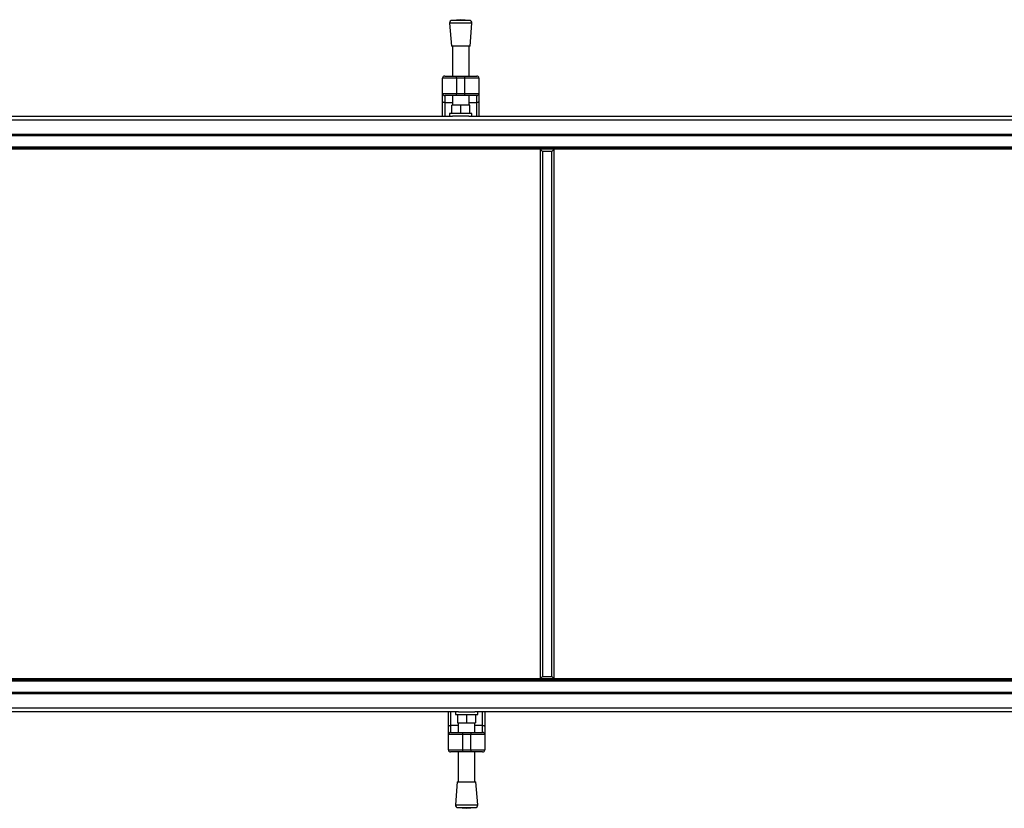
# Model space of a CAD drawing. Header units: millimetres. Extents: x 0 to 420, y 0 to 297.
# Tile 5 of 68: x 91 to 130, y 90 to 122. Entities that reach past the tile are written whole.
import ezdxf

# ---------------------------------------------------------------- set-up
doc = ezdxf.new("R2010")
doc.units = ezdxf.units.MM

msp = doc.modelspace()

# ---------------------------------------------------------------- linework, layer by layer
at = {"color": 7, "linetype": 'Continuous', "lineweight": 25}
for p, q in [((108.22742, 121.49954), (108.29718, 120.58528)), ((109.12026, 121.49954), (108.22742, 121.49954)), ((108.67384, 121.64553), (108.33021, 121.61931)), ((109.01747, 121.61931), (108.33021, 121.61931)), ((109.01747, 121.61931), (108.67384, 121.64553)), ((109.05051, 120.58528), (109.12026, 121.49954)), ((109.05051, 120.58528), (108.29718, 120.58528)), ((108.33903, 120.58528), (108.33903, 119.38955)), ((109.00866, 119.38955), (109.00866, 120.58528)), ((107.94841, 118.69202), (107.94841, 119.30584)), ((108.50644, 119.30584), (107.94841, 119.30584)), ((108.03212, 119.38955), (108.50644, 119.38955)), ((108.50644, 119.30584), (108.50644, 119.38955)), ((108.50644, 119.38955), (108.84125, 119.38955)), ((108.50644, 119.30584), (108.50644, 118.69202)), ((108.84125, 119.30584), (108.50644, 119.30584)), ((108.84125, 119.30584), (108.84125, 119.38955)), ((108.84125, 119.38955), (109.31557, 119.38955)), ((109.39927, 119.30584), (108.84125, 119.30584)), ((108.84125, 118.69202), (108.84125, 119.30584)), ((109.39927, 119.30584), (109.39927, 118.69202)), ((107.94841, 118.69202), (108.50644, 118.69202)), ((107.94841, 118.37078), (107.94841, 118.69202)), ((108.50644, 118.69202), (108.84125, 118.69202)), ((108.50644, 118.60831), (108.50644, 118.69202)), ((108.84125, 118.69202), (109.39927, 118.69202)), ((108.84125, 118.60831), (108.84125, 118.69202)), ((109.39927, 118.69202), (109.39927, 118.37078)), ((107.94841, 117.78301), (107.94841, 118.37078)), ((108.50644, 118.60831), (108.03212, 118.60831)), ((108.03212, 118.60831), (108.03212, 118.32277)), ((108.33903, 118.32277), (108.03212, 118.32277)), ((108.03212, 118.32277), (108.03212, 117.78301)), ((108.31113, 117.89462), (108.31113, 118.22943)), ((108.67384, 118.22943), (108.31113, 118.22943)), ((108.33903, 118.60831), (108.33903, 118.22943)), ((108.84125, 118.60831), (108.50644, 118.60831)), ((108.67384, 117.89462), (108.67384, 118.22943)), ((109.03656, 118.22943), (108.67384, 118.22943)), ((109.31557, 118.60831), (108.84125, 118.60831)), ((109.00866, 118.22943), (109.00866, 118.60831)), ((109.31557, 118.32277), (109.00866, 118.32277)), ((109.03656, 117.89462), (109.03656, 118.22943)), ((109.31557, 118.32277), (109.31557, 118.60831)), ((109.31557, 117.78301), (109.31557, 118.32277)), ((109.39927, 118.37078), (109.39927, 117.78301)), ((108.22742, 117.89462), (108.22742, 117.78301)), ((109.12026, 117.89462), (108.22742, 117.89462)), ((109.12026, 117.78301), (109.12026, 117.89462)), ((59.38239, 117.6302), (215.62919, 117.6302)), ((80.40185, 117.78301), (108.34709, 117.78301)), ((109.00059, 117.78301), (108.34709, 117.78301)), ((109.00059, 117.78301), (194.14333, 117.78301)), ((59.38239, 117.05758), (215.62919, 117.05758)), ((59.38239, 117.00178), (215.62919, 117.00178)), ((59.38239, 116.55536), (215.62919, 116.55536)), ((59.38239, 116.49956), (215.62919, 116.49956)), ((215.62919, 116.45992), (59.38239, 116.45992)), ((111.95141, 116.36228), (111.85376, 116.45992)), ((112.41179, 116.45992), (111.85376, 116.45992)), ((111.85376, 116.45992), (111.85376, 95.255)), ((112.31415, 116.36228), (111.95141, 116.36228)), ((111.95141, 116.36228), (111.95141, 95.35264)), ((112.31415, 116.36228), (112.41179, 116.45992)), ((112.31415, 95.35264), (112.31415, 116.36228)), ((112.41179, 95.255), (112.41179, 116.45992)), ((215.62919, 95.255), (59.38239, 95.255)), ((215.62919, 95.21536), (59.38239, 95.21536)), ((215.62919, 95.15956), (59.38239, 95.15956)), ((111.95141, 95.35264), (111.85376, 95.255)), ((111.85376, 95.255), (112.41179, 95.255)), ((111.95141, 95.35264), (112.31415, 95.35264)), ((112.31415, 95.35264), (112.41179, 95.255)), ((215.62919, 94.71314), (59.38239, 94.71314)), ((215.62919, 94.65733), (59.38239, 94.65733)), ((215.62919, 94.08472), (59.38239, 94.08472)), ((108.58029, 93.9319), (80.63505, 93.9319)), ((108.18161, 93.34414), (108.18161, 93.9319)), ((108.26531, 93.9319), (108.26531, 93.39215)), ((108.46062, 93.9319), (108.46062, 93.8203)), ((108.46062, 93.8203), (109.35346, 93.8203)), ((108.54433, 93.8203), (108.54433, 93.48548)), ((108.58029, 93.9319), (109.23379, 93.9319)), ((108.90704, 93.8203), (108.90704, 93.48548)), ((194.37653, 93.9319), (109.23379, 93.9319)), ((109.26976, 93.8203), (109.26976, 93.48548)), ((109.35346, 93.8203), (109.35346, 93.9319)), ((109.54877, 93.39215), (109.54877, 93.9319)), ((109.63247, 93.9319), (109.63247, 93.34414)), ((108.54433, 93.48548), (108.90704, 93.48548)), ((108.57223, 93.48548), (108.57223, 93.1066)), ((108.90704, 93.48548), (109.26976, 93.48548)), ((109.24186, 93.1066), (109.24186, 93.48548)), ((108.18161, 93.0229), (108.18161, 93.34414)), ((108.73964, 93.0229), (108.18161, 93.0229)), ((108.18161, 92.40907), (108.18161, 93.0229)), ((108.26531, 93.39215), (108.26531, 93.1066)), ((108.26531, 93.39215), (108.57223, 93.39215)), ((108.26531, 93.1066), (108.73964, 93.1066)), ((108.73964, 93.1066), (108.73964, 93.0229)), ((108.73964, 93.1066), (109.07445, 93.1066)), ((109.07445, 93.0229), (108.73964, 93.0229)), ((108.73964, 93.0229), (108.73964, 92.40907)), ((109.07445, 93.1066), (109.07445, 93.0229)), ((109.07445, 93.1066), (109.54877, 93.1066)), ((109.63247, 93.0229), (109.07445, 93.0229)), ((109.07445, 92.40907), (109.07445, 93.0229)), ((109.24186, 93.39215), (109.54877, 93.39215)), ((109.54877, 93.1066), (109.54877, 93.39215)), ((109.63247, 93.34414), (109.63247, 93.0229)), ((109.63247, 93.0229), (109.63247, 92.40907)), ((108.18161, 92.40907), (108.73964, 92.40907)), ((108.73964, 92.32537), (108.26531, 92.32537)), ((108.57223, 92.32537), (108.57223, 91.12964)), ((108.73964, 92.40907), (109.07445, 92.40907)), ((108.73964, 92.40907), (108.73964, 92.32537)), ((109.07445, 92.32537), (108.73964, 92.32537)), ((109.07445, 92.40907), (109.63247, 92.40907)), ((109.07445, 92.40907), (109.07445, 92.32537)), ((109.54877, 92.32537), (109.07445, 92.32537)), ((109.24186, 91.12964), (109.24186, 92.32537)), ((108.53038, 91.12964), (108.46062, 90.21538)), ((108.53038, 91.12964), (109.28371, 91.12964)), ((109.35346, 90.21538), (109.28371, 91.12964)), ((108.46062, 90.21538), (109.35346, 90.21538)), ((108.56341, 90.09561), (108.90704, 90.06939)), ((108.56341, 90.09561), (109.25067, 90.09561)), ((108.90704, 90.06939), (109.25067, 90.09561))]:
    msp.add_line(p, q, dxfattribs=at)
at = {"color": 7, "linetype": 'Continuous', "lineweight": 25, "flags": 128}
for points in [[(108.03212, 118.32277), (108.01579, 118.32369), (108.00008, 118.32642), (107.98561, 118.33086), (107.97293, 118.33683), (107.96252, 118.34411), (107.95478, 118.35241), (107.95002, 118.36141), (107.94841, 118.37078)], [(109.39927, 118.37078), (109.39767, 118.36141), (109.3929, 118.35241), (109.38517, 118.34411), (109.37476, 118.33683), (109.36207, 118.33086), (109.3476, 118.32642), (109.3319, 118.32369), (109.31557, 118.32277)], [(108.18161, 93.34414), (108.18322, 93.3535), (108.18798, 93.36251), (108.19572, 93.37081), (108.20613, 93.37809), (108.21881, 93.38406), (108.23328, 93.38849), (108.24898, 93.39123), (108.26531, 93.39215)], [(109.54877, 93.39215), (109.5651, 93.39123), (109.5808, 93.38849), (109.59527, 93.38406), (109.60796, 93.37809), (109.61837, 93.37081), (109.6261, 93.36251), (109.63087, 93.3535), (109.63247, 93.34414)]]:
    msp.add_lwpolyline(points, dxfattribs=at)
at = {"color": 7, "linetype": 'Continuous', "lineweight": 25}
for centre, radius, start, end in [((108.33871, 121.50803), 0.1116, 94.362914, 184.362914), ((109.00898, 121.50803), 0.1116, 355.637086, 85.637086), ((108.03212, 119.30584), 0.0837, 90, 180), ((109.31557, 119.30584), 0.0837, 0, 90), ((108.03212, 118.69202), 0.0837, 180, 270), ((109.31557, 118.69202), 0.0837, 270, 0), ((108.26531, 93.0229), 0.0837, 90, 180), ((109.54877, 93.0229), 0.0837, 0, 90), ((108.26531, 92.40907), 0.0837, 180, 270), ((109.54877, 92.40907), 0.0837, 270, 0), ((108.5719, 90.20689), 0.1116, 175.637086, 265.637086), ((109.24218, 90.20689), 0.1116, 274.362914, 4.362914)]:
    msp.add_arc(centre, radius, start, end, dxfattribs=at)

doc.saveas('drawing.dxf')
